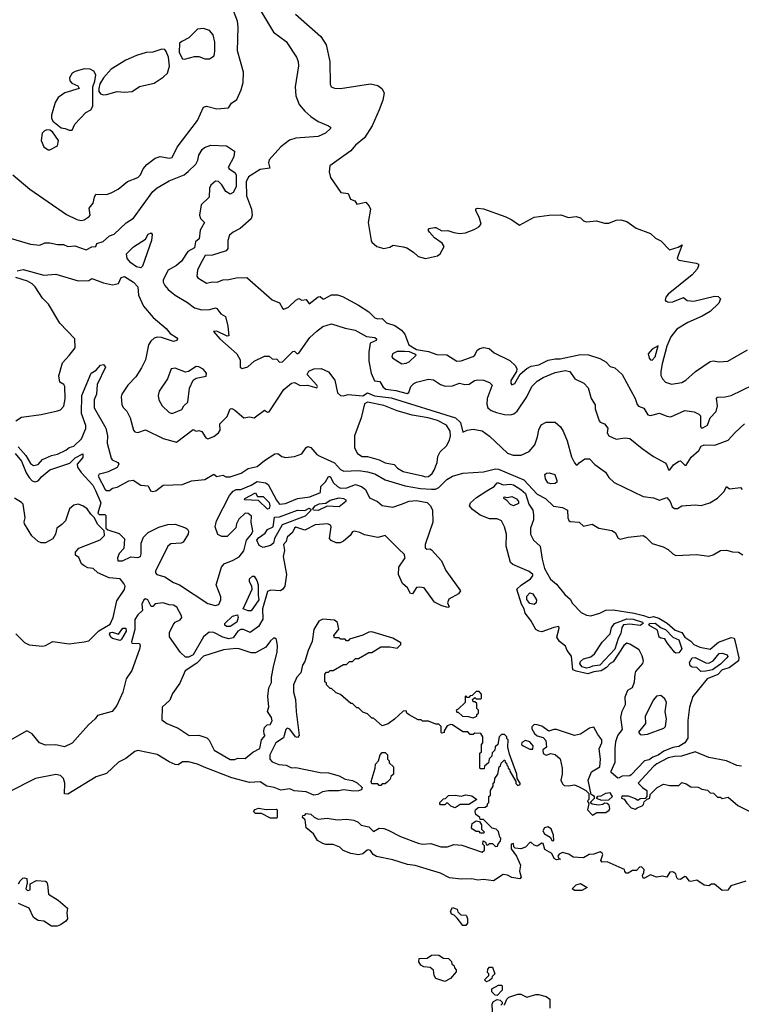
# Model space of a CAD drawing. Extents: x 1966327 to 2147849, y 395140 to 552178.
# Tile 37 of 256: x 2024072 to 2028914, y 439571 to 446176. Entities that reach past the tile are written whole.
import ezdxf

# ---------------------------------------------------------------- set-up
doc = ezdxf.new("R2010")
doc.units = 0

msp = doc.modelspace()

# ---------------------------------------------------------------- linework, layer by layer
at = {"layer": '0CON20XD'}
for points in [[(2025655, 446292.5), (2025775, 446093.1), (2025859.1, 446029.1), (2025930, 445925), (2025941.5, 445895), (2025943.4, 445866.6), (2025920, 445725), (2025925.4, 445665), (2025946.7, 445606.7), (2025985, 445561.4), (2026025, 445525.7), (2026075, 445492.9), (2026145, 445463.8), (2026156.7, 445455), (2026158, 445445), (2026125, 445414.4), (2026075, 445392.9), (2025925, 445381.5), (2025881.4, 445368.6), (2025825, 445323.5), (2025746.4, 445235), (2025740.8, 445215), (2025749.3, 445180.7), (2025685, 445170.9), (2025607.7, 445122.3), (2025592.4, 445087.6), (2025593.6, 444995), (2025626.5, 444905), (2025630.8, 444865), (2025625, 444840.8), (2025550.9, 444775), (2025505, 444750.2), (2025480.4, 444729.6), (2025468.5, 444695), (2025469.4, 444640.6), (2025457.8, 444625), (2025365, 444596.6), (2025317.5, 444595), (2025287.4, 444542.6), (2025265.7, 444495), (2025261.2, 444455), (2025267.5, 444445), (2025325, 444408.8), (2025362.7, 444417.3), (2025396, 444416), (2025435, 444430.6), (2025475, 444432.2), (2025525, 444444.4), (2025595.8, 444445.8), (2025765.9, 444295.9), (2025815.8, 444275.8), (2025835, 444240), (2025845, 444234.2), (2025875, 444247.8), (2025925, 444295.6), (2025945, 444306), (2025965, 444293.8), (2025995, 444298.8), (2026015, 444268.8), (2026075, 444316.9), (2026088.1, 444318.1), (2026105, 444304), (2026115, 444303.1), (2026165, 444330), (2026205, 444329.5), (2026238.1, 444318.1), (2026345, 444261.8), (2026415.3, 444215.3), (2026455.3, 444175.3), (2026475, 444169.6), (2026505, 444171.4), (2026533.1, 444143.1), (2026590, 444125), (2026633.4, 444093.4), (2026656.5, 444066.5), (2026682.9, 443995), (2026735, 443962.9), (2026815, 443949.1), (2026871.1, 443931.1), (2026937.8, 443927.8), (2027005, 443885.7), (2027035, 443887.1), (2027115, 443916.5), (2027125.3, 443924.7), (2027140.5, 443959.5), (2027158.8, 443971.2), (2027185, 443977.7), (2027221.2, 443971.2), (2027255, 443940.5), (2027360.9, 443890.8), (2027399.5, 443855), (2027407.8, 443835), (2027405.7, 443815), (2027368.2, 443755), (2027367.8, 443737.8), (2027375, 443726), (2027395, 443735.7), (2027430.9, 443799.1), (2027474.7, 443835.3), (2027505, 443851.2), (2027555, 443860), (2027617.4, 443892.6), (2027665, 443901.8), (2027698.7, 443901.3), (2027835, 443929.3), (2027887.6, 443927.6), (2027965, 443903.5), (2028005, 443881.4), (2028035, 443848.9), (2028065, 443840.8), (2028114.3, 443795), (2028201.2, 443635), (2028215, 443594.3), (2028225, 443582.7), (2028260.9, 443570.9), (2028285.9, 443525.9), (2028305, 443521.3), (2028365, 443537.5), (2028415, 443515.6), (2028441.7, 443511.7), (2028535, 443553.3), (2028597.5, 443545), (2028630, 443530), (2028639.4, 443519.4), (2028639.4, 443449.4), (2028645, 443439.1), (2028655, 443437.1), (2028686.9, 443455), (2028705.3, 443505), (2028745, 443547.9), (2028754.8, 443585), (2028748.6, 443635), (2028755, 443644), (2028804.6, 443645.4), (2028845, 443654.3), (2028993.7, 443726.3)], [(2024026.9, 445135), (2024140.2, 445040.2), (2024385, 444870), (2024455, 444834.7), (2024485, 444830), (2024505, 444834), (2024538.8, 444855), (2024543.8, 444865), (2024538.8, 444911.2), (2024565.7, 444944.3), (2024573.6, 444986.4), (2024583.6, 445006.4), (2024653.6, 445003.6), (2024685, 445013.8), (2024731.7, 445038.3), (2024795, 445090.8), (2024865, 445117.5), (2024882.5, 445135), (2024901.4, 445175), (2024924.6, 445205.4), (2024982, 445248), (2025015, 445258.6), (2025075, 445246), (2025095, 445251.2), (2025128.9, 445321.1), (2025265, 445498.6), (2025305, 445589.8), (2025325, 445595.1), (2025395, 445578.4), (2025472.5, 445585), (2025493.8, 445615), (2025528.5, 445641.5), (2025557.8, 445705), (2025570.4, 445755), (2025573.5, 445823.5), (2025533.6, 445966.4), (2025536.9, 446125), (2025532.4, 446165), (2025495.3, 446265)], [(2025923.1, 446213.1), (2026092.2, 446062.2), (2026128.2, 446008.2), (2026153.3, 445895), (2026154.3, 445744.3), (2026161.2, 445725), (2026185, 445715.8), (2026224.3, 445714.3), (2026425, 445745.7), (2026475, 445735.6), (2026500.8, 445715), (2026517.3, 445685), (2026509.4, 445635), (2026485, 445570.6), (2026436.9, 445463.1), (2026385, 445384.2), (2026325, 445333.8), (2026293.4, 445296.6), (2026152.5, 445195), (2026147.5, 445155), (2026156.4, 445116.4), (2026226.7, 445016.7), (2026275, 445010), (2026292.5, 444972.5), (2026320.5, 444960.5), (2026335, 444937.5), (2026395, 444951.2), (2026417.5, 444925), (2026426, 444905), (2026410.8, 444815), (2026430, 444695), (2026434.1, 444684.1), (2026467.5, 444655), (2026515, 444641.2), (2026555, 444650), (2026577, 444663), (2026645, 444652.5), (2026670, 444645), (2026715, 444617.5), (2026745, 444587.5), (2026793.9, 444573.9), (2026875, 444591.2), (2026893.6, 444606.4), (2026921.2, 444655), (2026907.3, 444677.3), (2026855, 444711.9), (2026821.2, 444751.2), (2026813.3, 444765), (2026820, 444775), (2026855, 444782.5), (2026865, 444782.5), (2026905, 444760), (2026945, 444762.5), (2026985, 444747.5), (2027025, 444741.2), (2027063.9, 444746.1), (2027120.7, 444769.3), (2027153, 444787), (2027167.5, 444805), (2027157.5, 444845), (2027132.5, 444895), (2027132.5, 444907.5), (2027145, 444912.5), (2027185, 444906.2), (2027335, 444853.3), (2027375, 444833.3), (2027425, 444796.7), (2027525, 444850.8), (2027625, 444863.8), (2027703.6, 444866.4), (2027755, 444850), (2027805, 444856.7), (2027835, 444846.7), (2027855, 444827.5), (2027875, 444820), (2027942.3, 444827.7), (2027995, 444811.9), (2028025, 444810), (2028075, 444831.2), (2028105, 444833.3), (2028145, 444822.5), (2028208.3, 444778.3), (2028305, 444742.5), (2028339.3, 444709.3), (2028375, 444692.5), (2028431.2, 444631.2), (2028490, 444650), (2028516.4, 444666.4), (2028491.2, 444595), (2028483.8, 444575), (2028493.9, 444563.9), (2028611.7, 444541.7), (2028626.7, 444536.7), (2028627.5, 444525), (2028617.3, 444502.7), (2028583.8, 444465), (2028423.8, 444335), (2028406.7, 444315), (2028402.5, 444295), (2028407, 444287), (2028425, 444281.2), (2028455, 444284), (2028525, 444312.5), (2028551.2, 444291.2), (2028595, 444288.6), (2028735, 444322), (2028759.5, 444319.5), (2028773.6, 444303.6), (2028763.8, 444275), (2028705, 444219.2), (2028652.4, 444187.6), (2028556.2, 444145), (2028480.7, 444099.3), (2028442.1, 444047.9), (2028413.3, 443985), (2028382.1, 443867.9), (2028374.2, 443815), (2028375, 443790), (2028385, 443766.2), (2028405, 443744.3), (2028445, 443730.6), (2028515, 443743.3), (2028542.4, 443757.6)], [(2025178.3, 445911.7), (2025245, 445930), (2025275, 445928.8), (2025315, 445913.3), (2025345, 445913.3), (2025376.1, 445933.9), (2025382, 445965), (2025382, 446025), (2025371.2, 446075), (2025345, 446102.5), (2025305, 446116.7), (2025265, 446112.5), (2025206.1, 446053.9), (2025159.3, 446030.7), (2025145, 446017.5), (2025142.5, 445955), (2025165, 445913.3), (2025178.3, 445911.7)], [(2024635, 445671.2), (2024655, 445673.3), (2024725, 445693.3), (2024775, 445689.2), (2024827.5, 445695), (2024875, 445726.7), (2024975, 445750), (2025035, 445790), (2025063.6, 445816.4), (2025077.5, 445865), (2025069.4, 445925), (2025055, 445963.3), (2025045, 445976), (2025025, 445978), (2024965, 445958.8), (2024920, 445955), (2024855, 445935.6), (2024785, 445905.5), (2024686, 445845), (2024634, 445785), (2024610, 445745), (2024602.5, 445715), (2024603.8, 445693.8), (2024615, 445677.5), (2024635, 445671.2)], [(2024425, 445434), (2024442.5, 445475), (2024515, 445552.5), (2024549.3, 445570.7), (2024563.8, 445595), (2024562.5, 445725), (2024576.4, 445763.6), (2024582, 445805), (2024570, 445830), (2024545, 445843.8), (2024505, 445846.2), (2024445, 445829.2), (2024425, 445816.2), (2024406.2, 445785), (2024408.8, 445765), (2024420.8, 445750.8), (2024463, 445733), (2024470, 445715), (2024374.5, 445685.5), (2024330, 445655), (2024309.5, 445620.5), (2024286.2, 445535), (2024286, 445515), (2024294, 445495), (2024351.1, 445451.1), (2024377.1, 445447.1), (2024405, 445434), (2024425, 445434)], [(2024275, 445302.5), (2024325, 445330), (2024333.3, 445365), (2024292.7, 445422.7), (2024275, 445433.8), (2024253.9, 445436.1), (2024238.8, 445431.2), (2024222.5, 445415), (2024216.4, 445366.4), (2024235, 445322.5), (2024263.3, 445303.3), (2024275, 445302.5)], [(2023985, 444716.5), (2024145, 444670), (2024206.7, 444663.3), (2024241.7, 444678.3), (2024275, 444679.1), (2024325, 444668.2), (2024366.9, 444666.9), (2024395, 444654.4), (2024441.9, 444658.1), (2024517.4, 444632.6), (2024555, 444652.5), (2024582.5, 444655), (2024590, 444675), (2024631.3, 444688.7), (2024675, 444726.9), (2024705, 444736.7), (2024787.1, 444812.9), (2024835, 444843.5), (2024965, 445023.3), (2024995, 445048.5), (2025074.4, 445095.6), (2025175.2, 445134.8), (2025203.3, 445156.7), (2025254.2, 445205.8), (2025267.3, 445232.7), (2025273, 445267), (2025295.8, 445304.2), (2025311.9, 445318.1), (2025355, 445333.8), (2025459.5, 445329.5), (2025512.9, 445292.9), (2025509.1, 445255), (2025471.2, 445185), (2025476.7, 445175), (2025515, 445152), (2025524.3, 445135), (2025524.3, 445055.7), (2025505, 445016.7), (2025485, 445006.2), (2025455, 445024), (2025428.6, 445068.6), (2025405, 445089.6), (2025385, 445093.6), (2025354.7, 445065.3), (2025345.4, 445045), (2025343.4, 444985), (2025290, 444935), (2025278.8, 444865), (2025285, 444842.5), (2025312.5, 444815), (2025282, 444765), (2025276.7, 444705), (2025252.5, 444685), (2025244.2, 444645), (2025199.4, 444620.6), (2025157.7, 444555), (2025125, 444528.1), (2025067.6, 444495), (2025035, 444430), (2025034.7, 444415), (2025045, 444392.9), (2025067.7, 444365), (2025115, 444328.1), (2025198.7, 444278.7), (2025245, 444243.8), (2025295, 444229.1), (2025348, 444232), (2025385, 444242), (2025395, 444238.8), (2025422.6, 444202.6), (2025453.8, 444185), (2025469.3, 444119.3), (2025475.8, 444054.2), (2025465, 444054), (2025395, 444085.7), (2025372.5, 444085), (2025413.8, 444035), (2025529.1, 443935), (2025550.5, 443895), (2025552, 443845), (2025565, 443836.2), (2025602.7, 443847.3), (2025645, 443884.3), (2025715, 443919.2), (2025745, 443918.8), (2025765, 443901.2), (2025798.1, 443898.1), (2025815, 443878.8), (2025835, 443881.9), (2025905, 443950), (2025915, 443953.3), (2025934.3, 443934.3), (2025945, 443939.2), (2026018.9, 444045), (2026065, 444087.1), (2026105, 444117.5), (2026165, 444135.3), (2026255, 444105.8), (2026322.9, 444092.9), (2026400, 444050), (2026455.4, 444045), (2026465.2, 444035), (2026463.3, 444025), (2026424.6, 444005), (2026413.6, 443945), (2026414.7, 443885), (2026430.6, 443805), (2026452.6, 443752.6), (2026488.3, 443748.3), (2026509.8, 443709.8), (2026528.3, 443698.3), (2026595, 443689.4), (2026672.6, 443667.4), (2026683.9, 443676.1), (2026695.6, 443715), (2026715.8, 443735), (2026735, 443745.5), (2026815, 443765.6), (2026849.1, 443759.1), (2026895, 443728.1), (2026927.9, 443717.9), (2026975, 443720.5), (2027022.6, 443737.4), (2027059.5, 443729.5), (2027088.5, 443731.5), (2027124.1, 443755.9), (2027145, 443760), (2027185, 443758.9), (2027225, 443741.9), (2027241.9, 443725), (2027208.5, 443635), (2027205.8, 443595.8), (2027213, 443573), (2027234.8, 443554.8), (2027271.1, 443541.1), (2027325, 443527.6), (2027365, 443525.9), (2027388.3, 443531.7), (2027411, 443549), (2027475, 443645.5), (2027508.5, 443715), (2027545, 443751.5), (2027585, 443776.3), (2027665, 443809), (2027732.6, 443822.6), (2027764, 443815), (2027797.9, 443767.9), (2027857.6, 443737.6), (2027886.2, 443706.2), (2027907.5, 443635), (2027932.3, 443592.3), (2027934.2, 443565), (2027960, 443485), (2027966.4, 443476.4), (2027995, 443465.7), (2028018, 443435), (2028013.8, 443405), (2028024.7, 443384.7), (2028075, 443362.2), (2028135, 443371.4), (2028165, 443365.7), (2028249.5, 443299.5), (2028323.8, 443245), (2028402.4, 443202.4), (2028412.9, 443192.9), (2028425, 443156.7), (2028435, 443156.2), (2028459.1, 443190.9), (2028495, 443215.6), (2028505.7, 443215.7), (2028535, 443187.5), (2028545, 443187.5), (2028577.6, 443242.4), (2028630, 443285), (2028645, 443315.7), (2028665, 443323.1), (2028737.4, 443322.6), (2028825, 443354.4), (2028870, 443405), (2028935, 443464.3)], [(2024885, 444510.8), (2024855, 444517.4), (2024817.7, 444545), (2024793.2, 444575), (2024789.2, 444605), (2024835, 444652.2), (2024915.4, 444704.6), (2024935, 444737.5), (2024955, 444746.2), (2024960, 444735), (2024956, 444695), (2024896.9, 444523.1), (2024885, 444510.8)], [(2024045, 443484.4), (2024085, 443510), (2024215, 443527.5), (2024325, 443551.1), (2024345, 443559.4), (2024367.5, 443582.5), (2024376.7, 443633.3), (2024374.7, 443714.7), (2024368.1, 443728.1), (2024340.8, 443745), (2024334.1, 443785.9), (2024360, 443875), (2024405, 443922.5), (2024443.3, 443975), (2024442, 444035), (2024340.8, 444140.8), (2024265, 444267.5), (2024225, 444308.6), (2024176.4, 444383.6), (2024155, 444404.7), (2024125, 444420.9), (2024045, 444447.3)], [(2024055, 444492.2), (2024095, 444499.5), (2024235, 444463.3), (2024315, 444470), (2024465, 444424.4), (2024535, 444427.5), (2024555, 444440), (2024635, 444410), (2024695, 444396.7), (2024735, 444406.7), (2024753.8, 444446.2), (2024775, 444452.6), (2024835, 444416), (2024864.8, 444385), (2024868.6, 444328.6), (2024903.7, 444253.7), (2024968, 444178), (2025054.2, 444105), (2025081.9, 444071.9), (2025123.8, 444045), (2025130, 444035), (2025126.7, 444025), (2025105, 444016.2), (2025023.6, 444043.6), (2024995, 444047.1), (2024975, 444040), (2024950.8, 444019.2), (2024935.5, 443995), (2024917, 443895), (2024889, 443841), (2024850.5, 443779.5), (2024797.8, 443725), (2024757.8, 443665), (2024753.3, 443645), (2024757.8, 443595), (2024767.1, 443575), (2024790.2, 443550.2), (2024812.5, 443505), (2024835, 443423.3), (2024845, 443411.4), (2024865, 443407.5), (2024915, 443423.8), (2025035, 443366.8), (2025125, 443341.3), (2025235, 443427.5), (2025255, 443416.2), (2025275, 443419.2), (2025295, 443413.8), (2025321.2, 443371.2), (2025335, 443364.3), (2025375, 443380.8), (2025405, 443403.8), (2025417.4, 443422.6), (2025414.4, 443465.6), (2025465, 443514), (2025485, 443565.6), (2025495, 443566.9), (2025515, 443556.7), (2025575, 443506.2), (2025615, 443512), (2025645, 443505.8), (2025715, 443555.8), (2025735, 443543.3), (2025745, 443546.2), (2025845, 443695.8), (2025895, 443738.8), (2025915, 443742.9), (2025955, 443721.1), (2026004, 443724), (2026065, 443706.7), (2026071.2, 443715), (2026065.8, 443725), (2026001.8, 443795), (2026011, 443819), (2026045, 443834.1), (2026095, 443836.8), (2026143.3, 443813.3), (2026186.8, 443756.8), (2026205, 443672.5), (2026225, 443655.8), (2026245, 443653.3), (2026275, 443661.2), (2026375, 443653.3), (2026405, 443672.5), (2026452.5, 443652.5), (2026565, 443640.2), (2026995.7, 443505.7), (2027028.9, 443475), (2027045, 443410), (2027075, 443422.9), (2027115, 443429.2), (2027175, 443416.9), (2027225, 443382.9), (2027345, 443267.5), (2027383.8, 443253.8), (2027436.2, 443253.8), (2027490, 443280), (2027529.6, 443325), (2027547, 443377), (2027554.4, 443425.6), (2027571.7, 443458.3), (2027605, 443476.2), (2027665, 443476.2), (2027701.2, 443445), (2027719.2, 443415), (2027745, 443350), (2027775, 443243.3), (2027795, 443202.5), (2027805, 443190), (2027815, 443190), (2027827, 443203), (2027865, 443231.2), (2027895, 443229.2), (2027931.3, 443191.3), (2028001.7, 443141.7), (2028025, 443106), (2028061.5, 443071.5), (2028255, 442978.6), (2028325, 442968.6), (2028365, 442952.2), (2028415, 442970.8), (2028435.7, 442945), (2028449.1, 442909.1), (2028465, 442896.2), (2028485, 442898), (2028515, 442915.8), (2028605, 442921.9), (2028645, 442917.1), (2028702.5, 442935), (2028755, 442965.8), (2028798.3, 443011.7), (2028815, 443045.7), (2028835, 443028.8), (2028908.3, 443038.3), (2028920, 443025)], [(2028315, 443892.5), (2028335.3, 443914.7), (2028355, 443987.5), (2028315, 443966.2), (2028288.8, 443935), (2028296, 443905), (2028305, 443894), (2028315, 443892.5)], [(2026635, 443868), (2026665, 443871.2), (2026685, 443880), (2026732.5, 443925), (2026722.3, 443932.3), (2026686.9, 443946.9), (2026655, 443950.5), (2026605, 443949.2), (2026573.8, 443935), (2026570, 443915), (2026576.7, 443905), (2026635, 443868)], [(2028542.4, 443757.6), (2028607.5, 443815), (2028705, 443883.8), (2028725, 443888.5), (2028765, 443880.6), (2028823.6, 443886.4), (2028955, 443960.6)], [(2024061, 443311), (2024112.1, 443252.1), (2024145, 443197.8), (2024165, 443185.5), (2024195, 443191.9), (2024225.3, 443224.7), (2024285, 443251.9), (2024325, 443261.4), (2024381.9, 443288.1), (2024405, 443307.3), (2024435, 443314.6), (2024487.4, 443365), (2024515, 443434.3), (2024516.8, 443453.2), (2024485.9, 443535), (2024488.1, 443655), (2024552.1, 443805), (2024584.3, 443825.7), (2024615, 443858.8), (2024635, 443862.5), (2024647.5, 443845), (2024591.1, 443728.9), (2024588.3, 443665), (2024572.3, 443625), (2024572.4, 443572.4), (2024650.9, 443435), (2024660.9, 443385), (2024658.9, 443335), (2024685.7, 443235), (2024692.6, 443222.6), (2024730, 443205), (2024736.2, 443195), (2024725, 443172.5), (2024665, 443142.5), (2024634.1, 443134.1), (2024605, 443126.7), (2024598.1, 443115), (2024645, 443023.8), (2024655, 443018), (2024675, 443016.7), (2024695, 443032.5), (2024725, 443039.2), (2024805, 443082), (2024833.9, 443086.1), (2024885, 443054.2), (2024935, 443048.8), (2024948.8, 443015), (2024965, 443010.6), (2024986, 443015), (2025035, 443054), (2025165, 443058.5), (2025225, 443082.5), (2025315, 443092), (2025375, 443127.5), (2025395, 443111.2), (2025435, 443121.4), (2025455, 443108.8), (2025485, 443110), (2025558.8, 443135), (2025604.1, 443165.9), (2025665, 443178.5), (2025715, 443218.8), (2025785, 443263.1), (2025805, 443265.6), (2025831.2, 443245), (2025855, 443239.2), (2025915, 443245.6), (2025965.4, 443264.6), (2025993.6, 443306.4), (2026005, 443312.5), (2026025, 443307.1), (2026065, 443258.2), (2026085, 443247.3), (2026185, 443204.3), (2026225, 443158.2), (2026247.3, 443147.3), (2026345, 443151.1), (2026405, 443143.7), (2026455, 443130.5), (2026525, 443089.2), (2026658.8, 443048.8), (2026761.2, 443031.2), (2026835, 443025.8), (2026862.3, 443027.7), (2026885, 443037.1), (2026937.8, 443092.2), (2026975, 443114.8), (2027045, 443133.9), (2027185, 443143.6), (2027265, 443162.7), (2027285, 443161.9), (2027455, 443089.7), (2027545, 442994), (2027601.2, 442965), (2027652.9, 442912.9), (2027713.6, 442903.6), (2027746.7, 442885), (2027749.1, 442835), (2027755.8, 442815.8), (2027765, 442809.4), (2027825, 442806.4), (2027855, 442779.5), (2027912.7, 442792.7), (2027957.5, 442765), (2028045, 442750), (2028066.7, 442735), (2028088.3, 442698.3), (2028101.7, 442691.7), (2028155, 442704.3), (2028255.5, 442715.5), (2028274, 442705), (2028315, 442662.9), (2028389.8, 442639.8), (2028422.6, 442622.6), (2028455, 442592), (2028475, 442582), (2028615, 442587.5), (2028695, 442576.7), (2028725, 442586.2), (2028774.2, 442615.8), (2028815, 442618), (2028855, 442605.8), (2028894.1, 442604.1), (2028925, 442586.2)], [(2025095, 443534.4), (2025160, 443560), (2025174, 443585), (2025199.5, 443610.5), (2025212.3, 443705), (2025235, 443758.7), (2025255, 443771.6), (2025324, 443785), (2025325.6, 443805), (2025302.7, 443832.7), (2025275, 443847.1), (2025255, 443848.9), (2025205, 443815.3), (2025185, 443810.5), (2025115, 443839.2), (2025088, 443835), (2025063, 443767), (2025007, 443683), (2025000.9, 443655), (2025005.7, 443625), (2025028.1, 443585), (2025075, 443541.4), (2025095, 443534.4)], [(2026795, 443109.2), (2026815, 443110.8), (2026839.1, 443130.9), (2026853.8, 443155), (2026873.3, 443205), (2026877.5, 443245), (2026893.9, 443276.1), (2026935, 443316.7), (2026956.2, 443355), (2026962.5, 443385), (2026960, 443415), (2026935.6, 443455), (2026875, 443487.3), (2026812.5, 443505), (2026705, 443523.3), (2026605, 443551.2), (2026515, 443587.5), (2026405, 443610), (2026385, 443600), (2026362.2, 443505), (2026318.1, 443385), (2026319.4, 443305), (2026338.8, 443265), (2026370, 443245), (2026405, 443246.2), (2026484.1, 443224.1), (2026525, 443203.8), (2026585, 443191.2), (2026607, 443167), (2026645, 443145.8), (2026775, 443117.1), (2026795, 443109.2)], [(2024041.7, 443265), (2024083.9, 443215), (2024115.3, 443135.3), (2024134.8, 443105), (2024155, 443083.3), (2024175, 443076.2), (2024195, 443081.9), (2024219.4, 443110.6), (2024274.4, 443155.6), (2024409.4, 443200.6), (2024445, 443236), (2024494.6, 443264.6), (2024495, 443238.7), (2024458.1, 443195), (2024460.2, 443175), (2024485, 443137.5), (2024563.5, 443053.5), (2024581.2, 443018.8), (2024615.8, 442935), (2024595.8, 442865), (2024605, 442857.1), (2024644.2, 442855.8), (2024649.3, 442849.3), (2024649.6, 442765), (2024663.6, 442753.6), (2024738.3, 442728.3), (2024774.3, 442694.3), (2024771.1, 442628.9), (2024740, 442595), (2024728.8, 442565), (2024730, 442545), (2024762.5, 442545), (2024818, 442572), (2024865, 442569.2), (2024882.5, 442575), (2024887.5, 442592.5), (2024886.7, 442665), (2024901.6, 442705), (2024933.8, 442736.2), (2025005, 442772.5), (2025065, 442790.7), (2025115, 442792.7), (2025185, 442767.6), (2025197.4, 442757.4), (2025203.8, 442745), (2025203, 442725), (2025168.4, 442671.6), (2025155, 442664.2), (2025085, 442659), (2025065.7, 442645), (2024984.3, 442475.7), (2024984.3, 442465), (2024992.8, 442455), (2025045, 442439.3), (2025105, 442399.8), (2025145.1, 442385.1), (2025335, 442260.8), (2025383.3, 442246.7), (2025407.8, 442252.2), (2025420.8, 442285), (2025421.6, 442305), (2025391, 442385), (2025425, 442504.2), (2025445, 442526.2), (2025505, 442549.4), (2025545, 442573.3), (2025576.2, 442613.8), (2025594.6, 442685.4), (2025628.4, 442725), (2025635.3, 442745.3), (2025624.2, 442805), (2025628, 442845), (2025605, 442862.5), (2025585, 442866.2), (2025541.3, 442825), (2025525.9, 442795), (2025521.7, 442768.3), (2025465, 442708.7), (2025428.2, 442708.2), (2025402.5, 442722.5), (2025384.6, 442775), (2025392.3, 442815), (2025479.2, 442985), (2025505, 443013.8), (2025525, 443023.4), (2025555, 443023.9), (2025626.2, 443053.8), (2025665, 443078.3), (2025720.3, 443070.3), (2025739.1, 443059.1), (2025795, 442952.5), (2025815.6, 442925.6), (2025855, 442929.6), (2025937, 442963), (2026018, 442975), (2026090, 443005), (2026093.3, 443045), (2026125, 443075.8), (2026145, 443110.6), (2026155, 443111.5), (2026178.4, 443068.4), (2026203.9, 443043.9), (2026225, 443033.6), (2026266, 443036), (2026325, 443057), (2026365.8, 443045), (2026391.4, 443025), (2026419, 442969), (2026473.1, 442943.1), (2026505, 442918.1), (2026575, 442906.5), (2026633.2, 442926.8), (2026685, 442945.4), (2026735, 442950.6), (2026805, 442936.6), (2026827.8, 442915), (2026842.1, 442885), (2026843.7, 442805), (2026792.2, 442655), (2026792.5, 442632.5), (2026803.6, 442623.6), (2026825, 442626.7), (2026835, 442620), (2026903.3, 442545), (2026931.2, 442481.2), (2027028.8, 442345), (2027016.2, 442325), (2026950.4, 442289.6), (2026943.5, 442263.5), (2026953.6, 442236.4), (2026945, 442233.9), (2026905, 442243.4), (2026855, 442267.6), (2026785, 442365.3), (2026755, 442370.4), (2026734, 442366), (2026706.7, 442325), (2026695, 442327.5), (2026673.9, 442363.9), (2026640, 442395), (2026614.3, 442455), (2026615, 442502.5), (2026657.5, 442565), (2026650.7, 442590.7), (2026615, 442623.3), (2026525, 442716.7), (2026475, 442701.8), (2026385, 442719.6), (2026355, 442735.4), (2026316, 442744), (2026305, 442740), (2026290, 442715), (2026245, 442677.5), (2026223, 442667), (2026195, 442667.5), (2026161.7, 442681.7), (2026150, 442695), (2026162.5, 442775), (2026157.5, 442785), (2026140, 442795), (2026055, 442787.5), (2025985, 442751.1), (2025925, 442771.1), (2025914.8, 442765), (2025903.2, 442736.8), (2025867.1, 442705), (2025860.8, 442675), (2025842.5, 442655), (2025847.7, 442615), (2025839.7, 442575), (2025862.5, 442455), (2025851.7, 442375), (2025838.1, 442355), (2025821.4, 442345), (2025755, 442348.1), (2025735, 442339.6), (2025701, 442225), (2025702.6, 442155), (2025675, 442105.7), (2025617.5, 442065), (2025574.7, 442084.7), (2025555, 442085.7), (2025535, 442074.1), (2025505, 442029.1), (2025475, 442023.2), (2025435, 442034.4), (2025375, 442065.2), (2025343, 442067), (2025305, 442036.9), (2025235.6, 441915), (2025205, 441899.5), (2025185, 441899.7), (2025151.3, 441931.3), (2025076.1, 442036.1), (2025077.9, 442065), (2025102.3, 442117.7), (2025115.7, 442134.3), (2025149.3, 442150.7), (2025159.1, 442165), (2025157.8, 442177.8), (2025125.8, 442235), (2025105, 442249.2), (2025075, 442250.4), (2025035, 442263.3), (2024981.8, 442258.2), (2024965, 442240), (2024955, 442240), (2024932.5, 442285), (2024915, 442290), (2024905, 442283.3), (2024891.2, 442255), (2024897, 442213), (2024865, 442183.8), (2024845, 442152.9), (2024844.5, 442085.5), (2024823.1, 442003.1), (2024825, 441993.1), (2024875, 441990.6), (2024879.3, 441975), (2024875.5, 441954.5)], [(2027635, 443061.7), (2027615, 443068.5), (2027600.8, 443095), (2027596.2, 443125), (2027606.3, 443133.7), (2027624.2, 443135.8), (2027662.8, 443125), (2027675.6, 443084.4), (2027675.5, 443074.5), (2027665, 443064.8), (2027635, 443061.7)], [(2028085, 441089.1), (2028040.8, 441125), (2028040.4, 441135), (2028068, 441195), (2028066.5, 441286.5), (2028072.5, 441335), (2028085, 441374.4), (2028116.4, 441415), (2028105.3, 441495), (2028115, 441538), (2028137.9, 441582.1), (2028135, 441633.3), (2028152, 441678), (2028183.6, 441696.4), (2028198, 441735), (2028200.8, 441785), (2028207.3, 441802.7), (2028253, 441857), (2028257.1, 441875), (2028249.7, 441909.7), (2028228.6, 441948.6), (2028165, 441988), (2028145, 441994.3), (2028125, 441977.8), (2028055, 441868.6), (2028035, 441856.7), (2028010.3, 441829.7), (2027972.7, 441807.3), (2027925, 441802.4), (2027885, 441787.3), (2027805, 441804.9), (2027784.5, 441815), (2027775, 441907.1), (2027745.5, 441945), (2027734.6, 441974.6), (2027695, 442005.6), (2027675.5, 442035), (2027692.9, 442095), (2027690, 442105), (2027655, 442098.4), (2027575, 442069.2), (2027555, 442073.4), (2027534.5, 442085), (2027502.7, 442145), (2027462.7, 442195), (2027457.3, 442225), (2027439.8, 442255), (2027408.4, 442355), (2027436.7, 442383.3), (2027498.6, 442425), (2027515.7, 442445), (2027515.8, 442455), (2027490, 442475), (2027381.3, 442521.3), (2027364.7, 442534.7), (2027335.3, 442645), (2027337.5, 442725), (2027324, 442775), (2027305.5, 442815), (2027275, 442827.8), (2027225, 442827.5), (2027161.6, 442851.6), (2027110.5, 442890.5), (2027089.2, 442915), (2027096.5, 442935), (2027138.2, 442971.8), (2027206.9, 443015), (2027255.9, 443044.1), (2027275, 443068.1), (2027285, 443068.9), (2027316.7, 443056.7), (2027365, 443060), (2027385.6, 443055.6), (2027435.1, 443025.1), (2027465, 442998.1), (2027488.2, 442925), (2027514, 442885), (2027519.6, 442855), (2027519.3, 442820.7), (2027499.8, 442765), (2027499.3, 442725), (2027519.8, 442685), (2027564.8, 442644.8), (2027576.8, 442556.8), (2027593.1, 442495), (2027633.6, 442423.6), (2027675, 442388.6), (2027729.2, 442319.2), (2027765, 442288.8), (2027780.5, 442260.5), (2027839.7, 442199.7), (2027875, 442180.8), (2027905, 442177.5), (2027965, 442196), (2028005, 442215.6), (2028055, 442218), (2028195.7, 442195.7), (2028258.3, 442178.3), (2028295, 442164.9), (2028325, 442172.3), (2028360.6, 442160.6), (2028417.1, 442127.1), (2028471.1, 442081.1), (2028514.3, 442064.3), (2028535, 442034.4), (2028575, 442006.3), (2028594.5, 441984.5), (2028635, 441966), (2028705, 441953.2), (2028760, 442000), (2028845, 442031.8), (2028865, 442026.4), (2028873.7, 442003.7), (2028897.6, 441895), (2028895.9, 441874.1), (2028831.7, 441828.3), (2028785, 441814.3), (2028756, 441784), (2028685.4, 441755), (2028588.3, 441635), (2028565.4, 441565), (2028554.9, 441475), (2028555, 441355.6), (2028536, 441325), (2028495, 441300.4), (2028455, 441292.7), (2028395, 441269.8), (2028355, 441241.5), (2028320, 441230), (2028295, 441211.2), (2028263.6, 441205), (2028175, 441110), (2028165, 441104.1), (2028115, 441101), (2028095, 441089.6), (2028085, 441089.1)], [(2025735, 442893.1), (2025675, 442950.4), (2025580, 442955), (2025582.5, 442965), (2025655, 443002), (2025667.1, 442977.1), (2025705, 442976.8), (2025745, 442937.8), (2025750.2, 442915), (2025745, 442898.1), (2025735, 442893.1)], [(2024046.6, 442056.7), (2024105, 441997.9), (2024135, 441983.3), (2024225, 441974.6), (2024245, 441978.5), (2024295, 442004.3), (2024405, 441988.8), (2024505, 442003.1), (2024535, 442009.2), (2024602.5, 442077.5), (2024678.4, 442121.6), (2024699.2, 442165), (2024722.7, 442277.3), (2024775, 442354.7), (2024778.8, 442375), (2024770.9, 442395), (2024745, 442424.8), (2024671.3, 442431.3), (2024597.3, 442465), (2024565, 442494.9), (2024528.9, 442498.9), (2024505, 442511.4), (2024486.9, 442526.9), (2024467.7, 442567.7), (2024445.8, 442585), (2024446.1, 442605), (2024469.6, 442630.4), (2024613, 442687), (2024640, 442715), (2024637.7, 442747.8), (2024595, 442792.2), (2024572.9, 442835), (2024548.6, 442858.6), (2024525, 442894.7), (2024495.4, 442915), (2024465, 442926), (2024435, 442919.1), (2024406.9, 442895), (2024380.2, 442815), (2024355, 442789.4), (2024321.2, 442765), (2024313.2, 442725), (2024295, 442693.9), (2024245, 442665.7), (2024215, 442665.9), (2024195.7, 442675), (2024152.8, 442712.8), (2024104.6, 442795), (2024101.7, 442808.3), (2024109.6, 442835), (2024095, 442925.4), (2024085, 442937.4), (2024036, 442966)], [(2026075, 442883.3), (2026043.3, 442885), (2026038.6, 442895), (2026054.4, 442915), (2026081.4, 442928.6), (2026126.7, 442933.3), (2026155, 442952.1), (2026215, 442967.9), (2026244.4, 442965), (2026259.4, 442955), (2026260, 442945), (2026215, 442909.1), (2026135, 442912.5), (2026075, 442883.3)], [(2027385, 442913.8), (2027365, 442923.4), (2027341.4, 442951.4), (2027320, 442965), (2027322.5, 442975), (2027345, 442970), (2027375, 442976.9), (2027405, 442962.2), (2027418.4, 442945), (2027419.5, 442930.5), (2027385, 442913.8)], [(2025705, 442634.6), (2025679.5, 442649.5), (2025664, 442685), (2025675, 442701.2), (2025718, 442732), (2025735, 442755.5), (2025771.8, 442775), (2025781.3, 442838.7), (2025815, 442840.2), (2025935, 442886.7), (2025985, 442883.3), (2026015, 442899.2), (2026021.2, 442895), (2026026.7, 442885), (2025986.7, 442845), (2025833.4, 442786.6), (2025781.3, 442695), (2025774.2, 442665), (2025755, 442649.4), (2025705, 442634.6)], [(2025625, 442210), (2025605, 442210.9), (2025571.4, 442225), (2025631.2, 442355), (2025630.4, 442375), (2025613.7, 442405), (2025614.6, 442425), (2025635, 442442.5), (2025645, 442443.5), (2025664.2, 442415), (2025672, 442385), (2025671.1, 442315), (2025677, 442285), (2025625, 442210)], [(2027525, 442252.5), (2027495, 442260.6), (2027475, 442285.6), (2027475, 442309.2), (2027495, 442332.1), (2027514.7, 442325), (2027540, 442285), (2027537.9, 442265), (2027525, 442252.5)], [(2027038.6, 440638.6), (2027175, 440592.5), (2027190, 440605), (2027190, 440635), (2027180, 440645), (2027181.7, 440668.3), (2027198.3, 440658.3), (2027205, 440640), (2027215, 440640), (2027225, 440650), (2027245, 440650), (2027265, 440630), (2027278.3, 440631.7), (2027281.7, 440648.3), (2027297.5, 440665), (2027300, 440685), (2027293, 440693), (2027285, 440730), (2027270, 440745), (2027243.3, 440753.3), (2027185, 440810), (2027161.7, 440811.7), (2027160, 440825), (2027132.5, 440845), (2027127.5, 440865), (2027130, 440875), (2027148.3, 440891.7), (2027195, 440892.5), (2027210, 440905), (2027210, 440915), (2027220, 440925), (2027220, 440965), (2027230, 440975), (2027230, 441005), (2027250, 441035), (2027250, 441055), (2027258.3, 441061.7), (2027260, 441085), (2027280, 441115), (2027290, 441165), (2027298.3, 441171.7), (2027301.7, 441188.3), (2027321.7, 441208.3), (2027328.3, 441208.3), (2027330, 441195), (2027338.3, 441188.3), (2027340, 441175), (2027348.3, 441168.3), (2027350, 441155), (2027358.3, 441148.3), (2027360, 441135), (2027400, 441065), (2027401.7, 441051.7), (2027415, 441040), (2027430, 441045), (2027430, 441055), (2027410, 441085), (2027407.5, 441115), (2027358.3, 441248.3), (2027347.5, 441295), (2027350, 441345), (2027340, 441355), (2027340, 441365), (2027325, 441380), (2027305, 441380), (2027290, 441365), (2027280, 441315), (2027261.7, 441298.3), (2027260, 441275), (2027241.7, 441258.3), (2027240, 441235), (2027221.7, 441218.3), (2027218.3, 441191.7), (2027191.7, 441168.3), (2027188.3, 441151.7), (2027165, 441150), (2027160, 441155), (2027160, 441255), (2027170, 441265), (2027170, 441315), (2027180, 441325), (2027180, 441365), (2027167, 441387), (2027125, 441390), (2027115, 441380), (2027095, 441380), (2027078.3, 441398.3), (2027045, 441400), (2026976.1, 441446.1), (2026965, 441447.5), (2026940.7, 441439.3), (2026920, 441405), (2026920, 441395), (2026905, 441390), (2026900, 441395), (2026900, 441435), (2026885, 441450), (2026865, 441450), (2026815, 441470), (2026775, 441470), (2026765, 441480), (2026745, 441480), (2026685, 441512.5), (2026670, 441525), (2026665, 441540), (2026645, 441537.5), (2026585.9, 441484.1), (2026545, 441452.5), (2026505, 441440), (2026445, 441490), (2026435, 441490), (2026405, 441520), (2026375, 441530), (2026345, 441560), (2026335, 441560), (2026305, 441590), (2026295, 441590), (2026225, 441650), (2026195, 441660), (2026165, 441690), (2026155, 441690), (2026130, 441715), (2026130, 441725), (2026120, 441735), (2026120, 441785), (2026131.7, 441798.3), (2026145, 441800), (2026155, 441810), (2026175, 441810), (2026245, 441850), (2026265, 441850), (2026285, 441870), (2026305, 441870), (2026325, 441890), (2026345, 441890), (2026415, 441930), (2026435, 441930), (2026495, 441970), (2026555, 441970), (2026605, 441960), (2026630, 441985), (2026630, 441995), (2026575, 442026.2), (2026435, 442068.8), (2026413.6, 442066.4), (2026375, 442047.5), (2026285, 442020), (2026275, 442010), (2026265, 442010), (2026255, 442020), (2026225, 442020), (2026215, 442030), (2026185, 442030), (2026180, 442045), (2026213, 442087), (2026205, 442132.5), (2026185, 442147.5), (2026105, 442153.8), (2026078.3, 442141.7), (2026046.2, 442085), (2026033.8, 442005), (2026006.7, 441945), (2025985, 441870), (2025970, 441845), (2025957.5, 441795), (2025932.5, 441765), (2025910, 441715), (2025910, 441665), (2025923.3, 441615), (2025926.7, 441535), (2025946.7, 441375), (2025935, 441360), (2025922.5, 441365), (2025885, 441417.5), (2025867, 441423), (2025857.5, 441415), (2025842.3, 441357.7), (2025790, 441325), (2025750, 441245), (2025750, 441215), (2025767, 441197), (2025810.7, 441180.7), (2025860, 441175), (2025895, 441157.5), (2025925, 441160), (2026087, 441127), (2026145, 441123.3), (2026215, 441103.3), (2026255, 441082.5), (2026305, 441072), (2026335.8, 441055.8), (2026370, 441025), (2026365, 441010), (2026345, 441002.5), (2026315, 441000), (2026245, 441010), (2026213.6, 441003.6), (2026145, 441002.5), (2026103.6, 440996.4), (2026071.7, 440978.3), (2026045, 440973.8), (2025995, 440996.7), (2025913.9, 441003.9), (2025885, 441017.5), (2025825, 441006.7), (2025780, 441025), (2025730, 441035), (2025685, 441062.5), (2025615, 441058), (2025495, 441090), (2025310.8, 441160.8), (2025265, 441181.2), (2025205, 441196.7), (2025165, 441197.5), (2025135, 441177.5), (2025115, 441180), (2025075, 441197.5), (2024995, 441246.2), (2024865, 441273.3), (2024845, 441268), (2024785, 441220), (2024735, 441196), (2024655, 441118.8), (2024585, 441096), (2024395, 440980), (2024373, 440983), (2024374.2, 441055), (2024365.7, 441085.7), (2024345, 441106), (2024315, 441112.9), (2024178, 441085), (2023995.8, 440994.2)], [(2025485, 442104.8), (2025459.2, 442105), (2025447.5, 442115), (2025447.5, 442125), (2025498.8, 442175), (2025534, 442184), (2025538.4, 442165), (2025529, 442135), (2025485, 442104.8)], [(2027875, 441825.5), (2027846.2, 441835), (2027831, 441855), (2027835, 441871.2), (2027855, 441888.6), (2027905, 441902.5), (2027928.1, 441921.9), (2027979.3, 442000.7), (2028033.2, 442056.8), (2028043.4, 442096.6), (2028062, 442125), (2028145, 442157), (2028187.5, 442155), (2028251.1, 442135), (2028255.8, 442125), (2028235, 442113.1), (2028165, 442121.3), (2028124.3, 442115.7), (2028112.3, 442097.7), (2028105, 442058.1), (2028087.4, 442025), (2028065, 441953.2), (2027965, 441845.2), (2027915, 441839.5), (2027895, 441831.3), (2027875, 441825.5)], [(2028475, 441926), (2028465, 441933.1), (2028415.7, 441995), (2028401.9, 442021.9), (2028375, 442026.4), (2028363.6, 442035), (2028351.7, 442081.7), (2028292.5, 442115), (2028299.2, 442125), (2028335, 442127.6), (2028376.9, 442096.9), (2028405.2, 442085), (2028454.5, 442034.5), (2028494, 442015), (2028515.8, 441955), (2028495, 441929.6), (2028475, 441926)], [(2024745, 442012.2), (2024694.3, 442024.3), (2024683.5, 442033.5), (2024675.6, 442055), (2024682.2, 442065), (2024695, 442067.8), (2024735, 442054.2), (2024765, 442094.2), (2024783.3, 442095), (2024786.2, 442075), (2024755, 442020), (2024745, 442012.2)], [(2025515, 441213.8), (2025535, 441222.5), (2025585, 441220), (2025637, 441263), (2025683, 441287), (2025694.1, 441345.9), (2025720, 441375), (2025713.3, 441383.3), (2025711.2, 441405), (2025715, 441427.5), (2025732.5, 441445), (2025752.5, 441447.5), (2025767, 441473), (2025762.5, 441495), (2025733.8, 441535), (2025742.9, 441567.1), (2025737.6, 441635), (2025743.9, 441695), (2025760.6, 441729.4), (2025761.2, 441765), (2025774.5, 441835), (2025800, 441935), (2025802.9, 441975), (2025795, 442017.5), (2025785, 442027.5), (2025773.9, 442026.1), (2025755, 442010), (2025724.2, 441965.8), (2025655, 441927.8), (2025625, 441928.9), (2025545, 441956.5), (2025525, 441957.3), (2025440.2, 441949.8), (2025305, 441906.8), (2025260.6, 441859.4), (2025182.4, 441807.6), (2025146.5, 441725), (2025098.1, 441655), (2025079.6, 441610.4), (2025028, 441565), (2025025, 441480), (2025060, 441455), (2025135, 441423.8), (2025210, 441375), (2025275, 441377.5), (2025328.3, 441358.3), (2025343.6, 441343.6), (2025377.5, 441275), (2025485, 441213.8), (2025515, 441213.8)], [(2024875.5, 441954.5), (2024825, 441811.1), (2024786.2, 441753.8), (2024765, 441665.7), (2024724.5, 441575), (2024692.5, 441535), (2024595, 441508.5), (2024579.1, 441485), (2024533.7, 441446.3), (2024425, 441321.8), (2024371.6, 441298.4), (2024315, 441311.1), (2024245, 441308.7), (2024204.6, 441324.6), (2024155, 441384.6), (2024125, 441404), (2024115, 441403.8), (2023995, 441333.8)], [(2028643.5, 441803.5), (2028615, 441830), (2028585, 441832.3), (2028571.1, 441841.1), (2028565.6, 441865), (2028585, 441895.4), (2028605, 441896.8), (2028675, 441861.9), (2028695, 441858.8), (2028725, 441875.3), (2028765, 441923.8), (2028785, 441925.9), (2028818.9, 441915), (2028822.9, 441905), (2028817.5, 441895), (2028775, 441852.5), (2028720.9, 441815), (2028675, 441804.9), (2028643.5, 441803.5)], [(2027115, 441492.5), (2027140, 441505), (2027140, 441515), (2027150, 441525), (2027150, 441545), (2027140, 441555), (2027138.3, 441588.3), (2027125, 441600), (2027115, 441600), (2027110, 441615), (2027125, 441630), (2027135, 441620), (2027165, 441620), (2027170, 441625), (2027171.7, 441651.7), (2027155, 441670), (2027135, 441670), (2027108.3, 441641.7), (2027095, 441640), (2027085, 441630), (2027075, 441630), (2027065, 441640), (2027060, 441635), (2027060, 441595), (2027015, 441550), (2027000, 441545), (2027005, 441530), (2027015, 441530), (2027043, 441503), (2027081.7, 441501.7), (2027115, 441492.5)], [(2028245, 441378.6), (2028285, 441384.3), (2028395, 441424.2), (2028405.6, 441434.4), (2028412.5, 441485), (2028403.2, 441533.2), (2028412.9, 441595), (2028400.9, 441620.9), (2028375, 441642.9), (2028345, 441638.9), (2028325, 441614.5), (2028268.6, 441505), (2028271.8, 441455), (2028225, 441396), (2028235, 441381.4), (2028245, 441378.6)], [(2027915, 440840), (2027945, 440858.6), (2028005, 440858.1), (2028026.6, 440873.4), (2028031.4, 440885), (2028027.5, 440907.5), (2028015, 440917.5), (2027995, 440920), (2027985, 440912.5), (2027955, 440907.5), (2027913.6, 440913.6), (2027900, 440925), (2027930, 440955), (2027930, 440965), (2027907.5, 440977.5), (2027886.1, 441075), (2027909.1, 441130.9), (2027965.3, 441165), (2027970, 441215), (2027960.4, 441285), (2027978.1, 441325), (2027978.8, 441345), (2027951.2, 441381.2), (2027925, 441430), (2027895, 441422.5), (2027835, 441383.8), (2027795, 441374), (2027675, 441413.8), (2027655, 441413.8), (2027623, 441403), (2027575.9, 441435.9), (2027545, 441446.7), (2027525, 441447.5), (2027508.3, 441431.7), (2027508.3, 441418.3), (2027527, 441387), (2027545, 441372.5), (2027585, 441360), (2027601.7, 441341.7), (2027607.5, 441295), (2027581.7, 441278.3), (2027583.6, 441253.6), (2027605, 441242.5), (2027635, 441252.5), (2027665, 441246.7), (2027697.7, 441217.7), (2027712.5, 441155), (2027712.5, 441115), (2027703.8, 441075), (2027715, 441050), (2027725, 441040), (2027755, 441037.5), (2027793.6, 441043.6), (2027825, 441030), (2027870, 441005), (2027890, 440985), (2027890, 440945), (2027882.5, 440935), (2027890, 440915), (2027882, 440875), (2027915, 440840)], [(2027515, 441282.5), (2027516.7, 441305), (2027495, 441332.5), (2027465, 441340), (2027441.7, 441328.3), (2027440, 441315), (2027450, 441305), (2027495, 441282.5), (2027515, 441282.5)], [(2028915, 441167.5), (2028883, 441173), (2028815, 441203.3), (2028695, 441226.7), (2028605, 441265.6), (2028513.4, 441236.6), (2028465, 441234.5), (2028422.9, 441225), (2028346.9, 441185), (2028325, 441165.8), (2028222.5, 441055), (2028250, 441025), (2028280, 441005), (2028280, 440965), (2028268.3, 440951.7), (2028235, 440950), (2028225, 440940), (2028215, 440940), (2028205, 440950), (2028157, 440967), (2028111.7, 440968.3), (2028110, 440955), (2028128.3, 440948.3), (2028145, 440920), (2028175, 440890), (2028195, 440882.5), (2028205, 440880), (2028215, 440890), (2028248.3, 440901.7), (2028258.3, 440911.7), (2028261.7, 440928.3), (2028281.7, 440948.3), (2028300, 440955), (2028301.7, 440978.3), (2028350, 441025), (2028393, 441047), (2028435, 441040), (2028495, 441040), (2028515, 441060), (2028545, 441050), (2028575, 441030), (2028625, 441027.5), (2028650, 441015), (2028687, 441007), (2028705, 440990), (2028727.5, 440987.5), (2028755, 440960), (2028775, 440960), (2028785, 440952.5), (2028825, 440960), (2028890, 440905), (2028975, 440862.5)], [(2026495, 441040), (2026485, 441040), (2026475, 441050), (2026435, 441050), (2026430, 441065), (2026457.5, 441155), (2026458.3, 441181.7), (2026480, 441205), (2026490, 441245), (2026505, 441260), (2026525, 441260), (2026540, 441245), (2026540, 441215), (2026550, 441205), (2026551.7, 441191.7), (2026580, 441165), (2026580, 441115), (2026561.7, 441098.3), (2026558.3, 441081.7), (2026538.3, 441061.7), (2026525, 441050), (2026505, 441050), (2026495, 441040)], [(2026995, 440890), (2026965, 440900), (2026945, 440920), (2026935, 440920), (2026925, 440910), (2026895, 440910), (2026890, 440915), (2026890, 440925), (2026915, 440950), (2026928.3, 440951.7), (2026948.3, 440971.7), (2026995, 440973.8), (2027035, 440967.5), (2027065, 440976.7), (2027105, 440970), (2027140, 440945), (2027085, 440912.5), (2027028.3, 440911.7), (2026995, 440890)], [(2027975, 440940), (2028025, 440942.5), (2028050, 440965), (2028035, 440990), (2028002.5, 440985), (2027972, 440968), (2027950, 440965), (2027940, 440955), (2027975, 440940)], [(2025795, 440820), (2025755, 440820), (2025695, 440850), (2025655, 440850), (2025640, 440865), (2025651.7, 440878.3), (2025675, 440887.5), (2025725, 440877.5), (2025795, 440880), (2025800, 440875), (2025800, 440825), (2025795, 440820)], [(2028945, 440396.4), (2028844.5, 440365.5), (2028823.9, 440336.1), (2028785, 440333.8), (2028735, 440376.4), (2028715, 440376.5), (2028695, 440365.8), (2028665, 440370), (2028615, 440404.2), (2028575, 440394), (2028567.3, 440397.3), (2028545, 440426.2), (2028535, 440428.8), (2028505, 440408.8), (2028490.5, 440410.5), (2028480.5, 440420.5), (2028475.4, 440445.4), (2028455, 440459.4), (2028435, 440457.5), (2028415, 440423.8), (2028385, 440431.1), (2028344.1, 440424.1), (2028305, 440440), (2028265, 440417.5), (2028255, 440417.5), (2028250, 440435), (2028260.8, 440455), (2028261.1, 440475), (2028245, 440493.3), (2028230, 440490), (2028210.7, 440469.3), (2028185, 440468.8), (2028155, 440450), (2028141.7, 440451.7), (2028131.7, 440461.7), (2028130, 440475), (2028115, 440482.5), (2028015, 440527.5), (2027980, 440525), (2027972.5, 440535), (2027984.3, 440575), (2027981.4, 440585), (2027966.7, 440595), (2027925, 440578.9), (2027893.3, 440575), (2027855, 440553.8), (2027785, 440558), (2027757.7, 440577.7), (2027715, 440589.2), (2027690.9, 440579.1), (2027682.5, 440565), (2027690, 440550), (2027700, 440545), (2027675, 440540), (2027659.3, 440549.3), (2027643.4, 440583.4), (2027595, 440610), (2027585, 440650), (2027575, 440652.5), (2027545, 440632.5), (2027525, 440638), (2027505, 440657.5), (2027495, 440657.5), (2027465.8, 440624.2), (2027435, 440614.3), (2027397.5, 440617.5), (2027388.3, 440628.3), (2027385, 440650), (2027370, 440645), (2027370, 440615), (2027405.3, 440565.3), (2027432, 440505), (2027426.7, 440465), (2027437.5, 440425), (2027427, 440413), (2027375, 440421.2), (2027345, 440436.7), (2027315, 440442.5), (2027250.7, 440399.3), (2027185, 440407.8), (2027145, 440403.1), (2027105, 440412.9), (2027035, 440410), (2026955, 440418.6), (2026895, 440451.4), (2026828.6, 440471.4), (2026725, 440501.9), (2026675, 440508.6), (2026575, 440540), (2026465, 440562), (2026443.3, 440575), (2026425, 440602.5), (2026415, 440607.5), (2026403.9, 440606.1), (2026375, 440580), (2026345, 440573.3), (2026295, 440583.3), (2026243, 440603), (2026220, 440625), (2026175, 440642.5), (2026127, 440643), (2026105, 440650), (2026070.7, 440670.7), (2026042.5, 440715), (2025994.2, 440754.2), (2025987.5, 440807.5), (2025970, 440825), (2025971.7, 440838.3), (2025985, 440840), (2025995, 440850), (2026025, 440847.5), (2026047, 440827), (2026075, 440813.3), (2026135, 440820), (2026205, 440807.5), (2026265, 440812.5), (2026315, 440806.2), (2026343, 440793), (2026363, 440773), (2026415, 440762.5), (2026445, 440730), (2026485, 440752.5), (2026515, 440750), (2026545, 440740), (2026626.1, 440696.1), (2026745, 440651.2), (2026775, 440646.2), (2026830.7, 440650.7), (2026897, 440627), (2026941.7, 440628.3), (2026985, 440642.5), (2027038.6, 440638.6)], [(2027185, 440720), (2027165, 440720), (2027155, 440730), (2027135, 440730), (2027110, 440745), (2027102.5, 440755), (2027107.5, 440785), (2027135, 440802.5), (2027158.3, 440798.3), (2027170, 440775), (2027170, 440745), (2027190, 440725), (2027185, 440720)], [(2027645, 440666.7), (2027655, 440670), (2027653.3, 440705), (2027637.7, 440747.7), (2027615, 440761.4), (2027593.3, 440755), (2027582, 440735), (2027593.8, 440713.8), (2027632.3, 440692.3), (2027645, 440666.7)], [(2024065, 440380), (2024075, 440400), (2024093, 440417), (2024105, 440420), (2024120, 440415), (2024122.5, 440385), (2024112.5, 440345), (2024123.6, 440333.6), (2024141.7, 440338.3), (2024141.7, 440378.3), (2024185, 440402.5), (2024245, 440397.5), (2024255, 440390), (2024257.5, 440375), (2024265, 440310), (2024330.7, 440270.7), (2024393.3, 440215), (2024387.5, 440185), (2024392.5, 440145), (2024381.7, 440128.3), (2024345, 440103.3), (2024323.6, 440096.4), (2024286.4, 440096.4), (2024235, 440128.8), (2024195, 440133.3), (2024165, 440153.3), (2024135.9, 440215.9), (2024065, 440247.5)], [(2027793.6, 440333.6), (2027780, 440345), (2027807, 440373), (2027835, 440382.5), (2027880, 440355), (2027845, 440333.8), (2027793.6, 440333.6)], [(2027065, 440100), (2027045, 440100), (2027008.3, 440148.3), (2026988.3, 440168.3), (2026970, 440175), (2026962.5, 440195), (2026975, 440220), (2027008.3, 440208.3), (2027011.7, 440191.7), (2027031.7, 440171.7), (2027065, 440170), (2027070, 440165), (2027077.5, 440145), (2027077.5, 440115), (2027065, 440100)], [(2026925, 439723.3), (2026863.6, 439743.6), (2026852.5, 439765), (2026849.3, 439799.3), (2026827, 439817), (2026783.6, 439823.6), (2026763.6, 439833.6), (2026750, 439855), (2026751.7, 439878.3), (2026805, 439880), (2026835, 439900), (2026865, 439902.5), (2026885, 439900), (2026915, 439880), (2026948.3, 439878.3), (2026968.3, 439858.3), (2026971.7, 439841.7), (2026988.3, 439828.3), (2026990, 439815), (2027001.7, 439801.7), (2027001.7, 439788.3), (2026962.5, 439745), (2026925, 439723.3)], [(2027205, 439722.5), (2027190, 439735), (2027220, 439765), (2027220, 439775), (2027210, 439785), (2027213, 439807), (2027225, 439820), (2027245, 439820), (2027260, 439775), (2027241.7, 439758.3), (2027240, 439745), (2027225, 439730), (2027205, 439722.5)], [(2027275, 439630), (2027261.7, 439631.7), (2027240, 439655), (2027240, 439675), (2027285, 439700), (2027305, 439700), (2027310, 439695), (2027310, 439665), (2027275, 439630)], [(2027320, 439565), (2027328.3, 439571.7), (2027340, 439605), (2027355, 439620), (2027415, 439640), (2027435, 439640), (2027475, 439620), (2027535, 439636.7), (2027553.6, 439636.4), (2027605, 439622.5), (2027630, 439605), (2027630, 439545)], [(2027247, 439473), (2027242.5, 439575), (2027250.7, 439589.3), (2027275, 439602.5), (2027295, 439600), (2027310, 439585), (2027310, 439575), (2027300, 439565)]]:
    msp.add_lwpolyline(points, dxfattribs=at)

doc.saveas('drawing.dxf')
